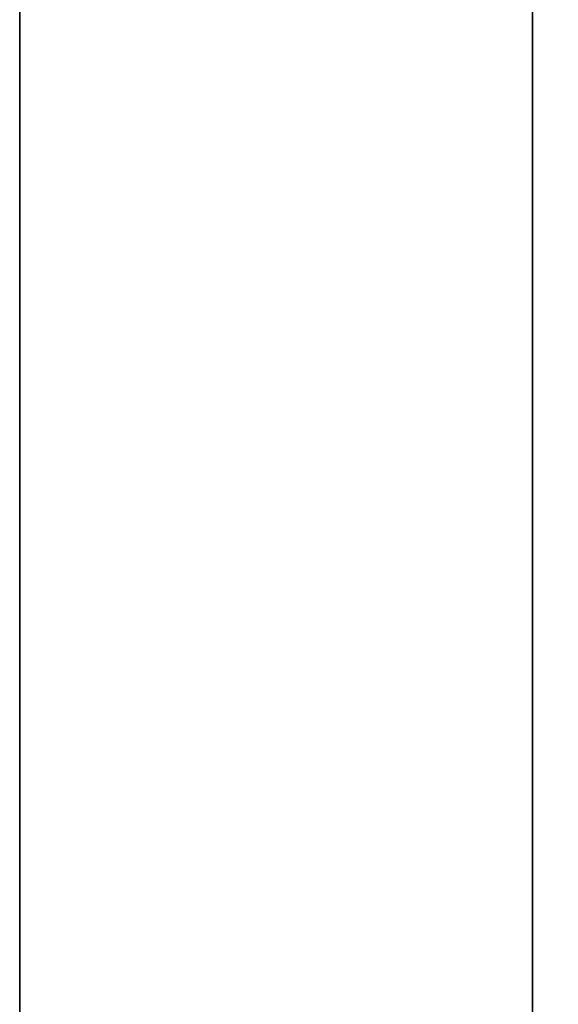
# Model space of a CAD drawing. Header units: millimetres. Extents: x -603 to 3703, y -120 to 249.
# Tile 44 of 256: x -414 to -412.42, y -9.65 to -6.77. Entities that reach past the tile are written whole.
import ezdxf

# ---------------------------------------------------------------- set-up
doc = ezdxf.new("R2010")
doc.units = ezdxf.units.MM
doc.layers.add('151', color=7, linetype='Continuous', true_color=0xffffff)

# ---------------------------------------------------------------- blocks, each defined once
blk = doc.blocks.new('UG_SURFACE_001')
at = {"layer": '151', "color": 252, "linetype": 'Continuous', "lineweight": 35}
for points in [[(602.5, -30, 2213.0001), (602.5, 229.8, 2213.0001), (-602.5, 229.8, 2213.0001), (-602.5, -30, 2213.0001)], [(-452.5, -30, 2063), (-452.5, 229.8, 2063), (452.5, 229.8, 2063), (452.5, -30, 2063)]]:
    blk.add_3dface(points, dxfattribs=at)
blk = doc.blocks.new('UG_SURFACE_076')
at = {"layer": '151', "color": 252, "linetype": 'Continuous', "lineweight": 35}
for points in [[(-412.5, -46.92, 2020.9999), (-412.5, 62.92, 2020.9999), (-414, 62.92, 2022.5), (-414, -46.92, 2022.5)], [(-414, -46.92, -7), (-414, 62.92, -7), (-412.5, 62.92, -7), (-412.5, -46.92, -7)], [(-412.5, 62.92, 2020.9999), (-412.5, -46.92, 2020.9999), (-412.5, -46.92, -7), (-412.5, 62.92, -7)]]:
    blk.add_3dface(points, dxfattribs=at)
blk = doc.blocks.new('UG_SURFACE_077')
at = {"layer": '151', "color": 252, "linetype": 'Continuous', "lineweight": 35}
for points in [[(-412.5, -46.92, 2020.9999), (-412.5, 62.92, 2020.9999), (-414, 62.92, 2022.5), (-414, -46.92, 2022.5)], [(-414, -46.92, -7), (-414, 62.92, -7), (-412.5, 62.92, -7), (-412.5, -46.92, -7)], [(-412.5, 62.92, 2020.9999), (-412.5, -46.92, 2020.9999), (-412.5, -46.92, -7), (-412.5, 62.92, -7)]]:
    blk.add_3dface(points, dxfattribs=at)
blk = doc.blocks.new('UG_SURFACE_078')
at = {"layer": '151', "color": 252, "linetype": 'Continuous', "lineweight": 35}
for points in [[(-414, -46.92, 2022.5), (414, -46.92, 2022.5), (414, 62.92, 2022.5), (-414, 62.92, 2022.5)], [(-412.5, 62.92, 2020.9999), (-412.5, -46.92, 2020.9999), (-414, -46.92, 2022.5), (-414, 62.92, 2022.5)], [(-412.5, -46.92, 2020.9999), (-412.5, 62.92, 2020.9999), (412.5, 62.92, 2020.9999), (412.5, -46.92, 2020.9999)]]:
    blk.add_3dface(points, dxfattribs=at)

msp = doc.modelspace()

# ---------------------------------------------------------------- linework, layer by layer
at = {"layer": '151', "color": 252, "linetype": 'Continuous', "lineweight": -3, "true_color": 0x939598}
for p, q in [((-414, 62.92, -7), (-414, -46.92, -7)), ((-414, -46.92, 2022.5), (-414, 62.92, 2022.5)), ((-414, -46.92, 2022.5), (-414, 62.92, 2022.5)), ((-414, 62.92, -7), (-414, -46.92, -7)), ((-414, -46.92, 2022.5), (-414, 62.92, 2022.5)), ((-412.5, -46.92, 2021), (-412.5, 62.92, 2021)), ((-412.5, 62.92, -7), (-412.5, -46.92, -7)), ((-412.5, -46.92, 2021), (-412.5, 62.92, 2021)), ((-412.5, -46.92, 2021), (-412.5, 62.92, 2021)), ((-412.5, 62.92, -7), (-412.5, -46.92, -7))]:
    msp.add_line(p, q, dxfattribs=at)

# ---------------------------------------------------------------- block references
for name in ['UG_SURFACE_001', 'UG_SURFACE_076', 'UG_SURFACE_077', 'UG_SURFACE_078']:
    msp.add_blockref(name, (0, 0), dxfattribs=at)

doc.saveas('drawing.dxf')
